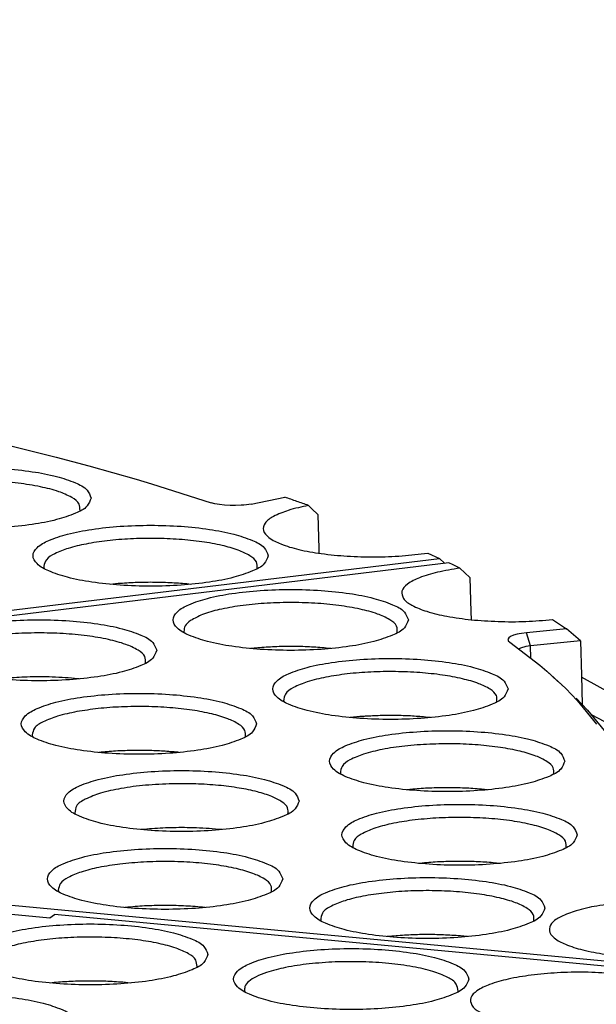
# Model space of a CAD drawing. Header units: inches. Extents: x -399 to 442, y -299 to 295.
# Tile 51 of 138: x -87 to -74, y 186 to 208. Entities that reach past the tile are written whole.
import ezdxf

# ---------------------------------------------------------------- set-up
doc = ezdxf.new("R2010")
doc.units = ezdxf.units.IN
doc.layers.add('1', color=7, linetype='Continuous')
doc.dimstyles.get("Standard").update_dxf_attribs({"dimtxt": 0.18, "dimasz": 0.18, "dimexe": 0.18, "dimexo": 0.0625, "dimgap": 0.09, "dimtad": 0, "dimtih": 1, "dimtoh": 1, "dimdec": 4, "dimzin": 0, "dimdsep": 46, "dimtxsty": 'Standard', "dimcen": 0.09, "dimadec": 0, "dimazin": 0, "dimtfac": 1, "dimtdec": 4, "dimtofl": 0, "dimtmove": 0, "dimatfit": 3, "dimfxl": 1, "dimtolj": 1, "dimtzin": 0, "dimarcsym": 0})

# ---------------------------------------------------------------- blocks, each defined once
blk = doc.blocks.new('N2390-20301_8__104', base_point=(-140.548, 234.274))
at = {"color": 7, "linetype": 'Continuous'}
for p, q in [((-109.87, 248.628), (-107.974, 248.155)), ((-107.974, 248.155), (-107.059, 247.91)), ((-107.059, 247.91), (-105.729, 247.533)), ((-105.729, 247.533), (-105.298, 247.404)), ((-105.298, 247.404), (-103.629, 246.876)), ((-103.522, 246.847), (-103.629, 246.876)), ((-103.46, 246.834), (-103.522, 246.847)), ((-103.394, 246.823), (-103.46, 246.834)), ((-103.25, 246.806), (-103.394, 246.823)), ((-103.096, 246.797), (-103.25, 246.806)), ((-102.939, 246.796), (-103.096, 246.797)), ((-102.784, 246.803), (-102.939, 246.796)), ((-102.709, 246.809), (-102.784, 246.803)), ((-102.636, 246.818), (-102.709, 246.809)), ((-102.504, 246.839), (-102.636, 246.818)), ((-102.504, 246.839), (-101.556, 247.027)), ((-100.8, 246.705), (-100.895, 246.797)), ((-107.308, 246.643), (-107.305, 246.649)), ((-100.636, 246.549), (-100.8, 246.705)), ((-100.636, 246.549), (-100.61, 245.582)), ((-100.61, 245.582), (-100.607, 245.46)), ((-97.552, 245.463), (-97.225, 245.314)), ((-121.136, 242.428), (-97.225, 245.314)), ((-97.225, 245.314), (-97.085, 245.185)), ((-97.085, 245.185), (-97.074, 245.175)), ((-108.315, 245.037), (-108.311, 245.026)), ((-102.338, 245.025), (-102.334, 245.036)), ((-106.233, 244.607), (-106.457, 244.586)), ((-104.199, 244.586), (-104.31, 244.598))]:
    blk.add_line(p, q, dxfattribs=at)
for points, knots in [([(-106.994, 247.005), (-107.025, 247.084), (-107.105, 247.288), (-107.492, 247.463), (-108, 247.635), (-108.678, 247.76), (-109.457, 247.841), (-110.294, 247.868), (-111.131, 247.841), (-111.911, 247.76), (-112.584, 247.635), (-113.106, 247.463), (-113.461, 247.288), (-113.646, 247.005), (-113.461, 246.722), (-113.106, 246.547), (-112.584, 246.375), (-111.911, 246.251), (-111.131, 246.169), (-110.294, 246.142), (-109.457, 246.169), (-108.678, 246.251), (-108, 246.375), (-107.492, 246.547), (-107.105, 246.722), (-107.025, 246.926), (-106.994, 247.005)], [0, 0, 0, 0, 0.248013, 0.63675, 1.190211, 1.887011, 2.687469, 3.542067, 4.396665, 5.197123, 5.893923, 6.447384, 6.83612, 7.084134, 7.332147, 7.720883, 8.274345, 8.971144, 9.771602, 10.626201, 11.480799, 12.281257, 12.978057, 13.531518, 13.920254, 14.168267, 14.168267, 14.168267, 14.168267]), ([(-107.305, 246.649), (-107.306, 246.716), (-107.308, 246.878), (-107.577, 247.055), (-107.935, 247.208), (-108.447, 247.336), (-109.058, 247.431), (-109.744, 247.486), (-110.462, 247.5), (-110.945, 247.471), (-111.185, 247.457)], [0, 0, 0, 0, 0.191352, 0.464361, 0.867114, 1.395355, 2.025892, 2.725868, 3.456967, 4.178582, 4.178582, 4.178582, 4.178582]), ([(-100.895, 246.797), (-101.086, 246.757), (-101.424, 246.687), (-101.836, 246.522), (-102.121, 246.35), (-102.198, 246.072), (-101.976, 245.853), (-101.634, 245.692), (-101.133, 245.545), (-100.509, 245.437), (-99.796, 245.369), (-99.039, 245.349), (-98.284, 245.373), (-97.791, 245.434), (-97.552, 245.463)], [0, 0, 0, 0, 0.583155, 1.032037, 1.337272, 1.542941, 1.791266, 2.173889, 2.698507, 3.343313, 4.073211, 4.84572, 5.614974, 6.335361, 6.335361, 6.335361, 6.335361]), ([(-100.895, 246.797), (-101.004, 246.836), (-101.224, 246.914), (-101.445, 246.989), (-101.556, 247.027)], [0, 0, 0, 0, 0.3479994, 0.6997725, 0.6997725, 0.6997725, 0.6997725]), ([(-102.025, 245.388), (-102.056, 245.467), (-102.135, 245.671), (-102.523, 245.846), (-103.03, 246.018), (-103.709, 246.143), (-104.487, 246.224), (-105.325, 246.252), (-106.161, 246.224), (-106.942, 246.143), (-107.615, 246.018), (-108.137, 245.846), (-108.491, 245.671), (-108.676, 245.388), (-108.491, 245.106), (-108.137, 244.93), (-107.615, 244.759), (-106.942, 244.634), (-106.161, 244.552), (-105.325, 244.525), (-104.487, 244.552), (-103.709, 244.634), (-103.03, 244.759), (-102.523, 244.93), (-102.135, 245.106), (-102.056, 245.309), (-102.025, 245.388)], [0, 0, 0, 0, 0.248013, 0.63675, 1.190211, 1.887011, 2.687469, 3.542067, 4.396665, 5.197123, 5.893923, 6.447384, 6.83612, 7.084134, 7.332147, 7.720883, 8.274345, 8.971144, 9.771602, 10.626201, 11.480799, 12.281257, 12.978057, 13.531518, 13.920254, 14.168267, 14.168267, 14.168267, 14.168267]), ([(-102.334, 245.036), (-102.335, 245.099), (-102.336, 245.249), (-102.573, 245.419), (-102.894, 245.565), (-103.353, 245.692), (-103.906, 245.79), (-104.534, 245.854), (-105.203, 245.881), (-105.879, 245.868), (-106.526, 245.817), (-107.109, 245.73), (-107.605, 245.615), (-107.973, 245.47), (-108.249, 245.319), (-108.303, 245.163), (-108.325, 245.1)], [0, 0, 0, 0, 0.179671, 0.428835, 0.791461, 1.266965, 1.838143, 2.479322, 3.159815, 3.846348, 4.50526, 5.104681, 5.616837, 6.020958, 6.308889, 6.503266, 6.503266, 6.503266, 6.503266]), ([(-108.325, 245.1), (-108.324, 245.09), (-108.323, 245.068), (-108.318, 245.047), (-108.315, 245.037)], [0, 0, 0, 0, 0.03175582, 0.06419571, 0.06419571, 0.06419571, 0.06419571]), ([(-104.31, 244.598), (-104.467, 244.61), (-104.786, 244.635), (-105.269, 244.646), (-105.753, 244.64), (-106.075, 244.618), (-106.233, 244.607)], [0, 0, 0, 0, 0.473339, 0.960107, 1.448257, 1.925698, 1.925698, 1.925698, 1.925698])]:
    blk.add_open_spline(points, degree=3, knots=knots, dxfattribs=at)
blk = doc.blocks.new('N2390-20301_2__110', base_point=(-130.625, 216.857))
at = {"color": 7, "linetype": 'Continuous'}
for p, q in [((-111.115, 235.514), (-108.155, 235.235)), ((-108.155, 235.235), (-108.018, 235.332)), ((-92.19, 233.841), (-108.018, 235.332)), ((-104.031, 233.849), (-104.022, 233.873)), ((-108.03, 233.421), (-108.146, 233.409)), ((-105.886, 233.41), (-106.106, 233.43)), ((-102.686, 233.171), (-102.681, 233.16)), ((-96.71, 233.16), (-96.701, 233.183))]:
    blk.add_line(p, q, dxfattribs=at)
for points, knots in [([(-103.716, 234.212), (-103.747, 234.291), (-103.827, 234.494), (-104.215, 234.67), (-104.722, 234.841), (-105.401, 234.966), (-106.179, 235.048), (-107.016, 235.075), (-107.853, 235.048), (-108.633, 234.966), (-109.306, 234.841), (-109.828, 234.67), (-110.183, 234.494), (-110.368, 234.212), (-110.183, 233.929), (-109.828, 233.753), (-109.306, 233.582), (-108.633, 233.457), (-107.853, 233.376), (-107.016, 233.348), (-106.179, 233.376), (-105.401, 233.457), (-104.722, 233.582), (-104.215, 233.753), (-103.827, 233.929), (-103.747, 234.132), (-103.716, 234.212)], [0, 0, 0, 0, 0.248013, 0.63675, 1.190211, 1.887011, 2.687469, 3.542067, 4.396665, 5.197123, 5.893923, 6.447384, 6.83612, 7.084134, 7.332147, 7.720883, 8.274345, 8.971144, 9.771602, 10.626201, 11.480799, 12.281257, 12.978057, 13.531518, 13.920254, 14.168267, 14.168267, 14.168267, 14.168267]), ([(-104.022, 233.873), (-104.028, 233.937), (-104.041, 234.093), (-104.297, 234.26), (-104.64, 234.408), (-105.124, 234.533), (-105.702, 234.628), (-106.353, 234.686), (-107.04, 234.705), (-107.725, 234.683), (-108.372, 234.622), (-108.944, 234.525), (-109.42, 234.399), (-109.755, 234.25), (-110.002, 234.078), (-110.005, 233.924), (-110.007, 233.86)], [0, 0, 0, 0, 0.185367, 0.450415, 0.834879, 1.335158, 1.931404, 2.595296, 3.293571, 3.99063, 4.650955, 5.24153, 5.73448, 6.110716, 6.368335, 6.551888, 6.551888, 6.551888, 6.551888]), ([(-96.395, 233.522), (-96.426, 233.601), (-96.506, 233.805), (-96.894, 233.98), (-97.401, 234.152), (-98.079, 234.276), (-98.858, 234.358), (-99.695, 234.385), (-100.532, 234.358), (-101.312, 234.276), (-101.985, 234.152), (-102.507, 233.98), (-102.862, 233.805), (-103.047, 233.522), (-102.862, 233.239), (-102.507, 233.064), (-101.985, 232.892), (-101.312, 232.768), (-100.532, 232.686), (-99.695, 232.659), (-98.858, 232.686), (-98.079, 232.768), (-97.401, 232.892), (-96.894, 233.064), (-96.506, 233.239), (-96.426, 233.443), (-96.395, 233.522)], [0, 0, 0, 0, 0.248013, 0.63675, 1.190211, 1.887011, 2.687469, 3.542067, 4.396665, 5.197123, 5.893923, 6.447384, 6.83612, 7.084134, 7.332147, 7.720883, 8.274345, 8.971144, 9.771602, 10.626201, 11.480799, 12.281257, 12.978057, 13.531518, 13.920254, 14.168267, 14.168267, 14.168267, 14.168267]), ([(-96.701, 233.183), (-96.71, 233.253), (-96.732, 233.428), (-97.037, 233.601), (-97.438, 233.758), (-98, 233.882), (-98.66, 233.97), (-99.389, 234.013), (-100.137, 234.009), (-100.856, 233.955), (-101.504, 233.867), (-101.896, 233.756), (-102.074, 233.705)], [0, 0, 0, 0, 0.203012, 0.507007, 0.953241, 1.53133, 2.211939, 2.95585, 3.718585, 4.454175, 5.118808, 5.674675, 5.674675, 5.674675, 5.674675]), ([(-102.074, 233.705), (-102.174, 233.669), (-102.351, 233.604), (-102.557, 233.477), (-102.697, 233.33), (-102.689, 233.22), (-102.686, 233.171)], [0, 0, 0, 0, 0.3174002, 0.5603747, 0.736382, 0.8788949, 0.8788949, 0.8788949, 0.8788949]), ([(-92.377, 233.678), (-92.632, 233.693), (-93.145, 233.723), (-93.904, 233.705), (-94.625, 233.642), (-95.259, 233.537), (-95.776, 233.395), (-96.133, 233.233), (-96.374, 233.028), (-96.332, 232.745), (-96.058, 232.564), (-95.664, 232.401), (-95.114, 232.268), (-94.702, 232.214), (-94.478, 232.185)], [0, 0, 0, 0, 0.766188, 1.540556, 2.277091, 2.932777, 3.47151, 3.869633, 4.130049, 4.332429, 4.62341, 5.056969, 5.62699, 6.306045, 6.306045, 6.306045, 6.306045]), ([(-106.106, 233.43), (-106.265, 233.441), (-106.586, 233.463), (-107.07, 233.47), (-107.553, 233.459), (-107.872, 233.434), (-108.03, 233.421)], [0, 0, 0, 0, 0.477391, 0.965524, 1.45231, 1.925699, 1.925699, 1.925699, 1.925699]), ([(-107.369, 232.241), (-107.4, 232.32), (-107.479, 232.523), (-107.867, 232.699), (-108.374, 232.87), (-109.053, 232.995), (-109.832, 233.077), (-110.669, 233.104), (-111.506, 233.077), (-112.286, 232.995), (-112.959, 232.87), (-113.481, 232.699), (-113.835, 232.523), (-114.021, 232.241), (-113.835, 231.958), (-113.481, 231.783), (-112.959, 231.611), (-112.286, 231.486), (-111.506, 231.405), (-110.669, 231.377), (-109.832, 231.405), (-109.053, 231.486), (-108.374, 231.611), (-107.867, 231.783), (-107.479, 231.958), (-107.4, 232.162), (-107.369, 232.241)], [0, 0, 0, 0, 0.248013, 0.63675, 1.190211, 1.887011, 2.687469, 3.542067, 4.396665, 5.197123, 5.893923, 6.447384, 6.83612, 7.084134, 7.332147, 7.720883, 8.274345, 8.971144, 9.771602, 10.626201, 11.480799, 12.281257, 12.978057, 13.531518, 13.920254, 14.168267, 14.168267, 14.168267, 14.168267])]:
    blk.add_open_spline(points, degree=3, knots=knots, dxfattribs=at)
blk = doc.blocks.new('N2390-20303_adapter_plate__114', base_point=(-226.735, 208.538))
at = {"color": 7, "linetype": 'Continuous'}
blk.add_line((-87.797, 238.967), (-93.239, 241.988), dxfattribs=at)
blk = doc.blocks.new('N2390-20303__115', base_point=(-226.735, 208.538))
blk.add_blockref('N2390-20303_adapter_plate__114', (-226.735, 208.538))
blk = doc.blocks.new('N2390-20301__116', base_point=(-123.719, 226.295))
at = {"color": 7, "linetype": 'Continuous'}
for p, q in [((-96.958, 245.189), (-112.224, 243.347)), ((-96.367, 244.782), (-96.646, 245.04)), ((-96.367, 244.782), (-96.342, 243.814)), ((-96.342, 243.814), (-96.337, 243.597)), ((-94.05, 243.599), (-93.657, 243.339)), ((-104.39, 243.262), (-104.379, 243.226)), ((-95.043, 243.189), (-95.148, 243.158)), ((-94.983, 243.202), (-95.043, 243.189)), ((-94.917, 243.213), (-94.983, 243.202)), ((-94.776, 243.231), (-94.917, 243.213)), ((-93.657, 243.339), (-94.776, 243.231)), ((-93.263, 243.003), (-93.657, 243.339)), ((-95.279, 243.085), (-95.3, 243.044)), ((-95.3, 243.044), (-95.299, 243.024)), ((-95.299, 243.024), (-95.291, 243.003)), ((-95.291, 243.003), (-95.251, 242.964)), ((-95.228, 243.123), (-95.279, 243.085)), ((-95.251, 242.964), (-94.406, 242.318)), ((-95.148, 243.158), (-95.228, 243.123)), ((-93.263, 243.003), (-94.669, 242.867)), ((-93.263, 243.003), (-93.24, 242.035)), ((-102.32, 242.807), (-102.521, 242.788)), ((-100.266, 242.788), (-100.396, 242.801)), ((-94.982, 242.775), (-94.988, 242.763)), ((-94.949, 242.8), (-94.982, 242.775)), ((-94.798, 242.849), (-94.949, 242.8)), ((-94.669, 242.867), (-94.798, 242.849)), ((-94.406, 242.318), (-94.213, 242.156)), ((-94.213, 242.156), (-93.906, 241.873)), ((-94.213, 242.156), (-93.68, 241.664)), ((-107.327, 241.935), (-107.457, 241.949)), ((-93.783, 241.761), (-93.921, 241.888)), ((-93.906, 241.873), (-93.901, 241.867)), ((-93.24, 242.035), (-93.222, 241.223)), ((-93.799, 241.773), (-93.783, 241.761)), ((-93.68, 241.664), (-93.363, 241.333)), ((-101.593, 241.322), (-101.583, 241.291)), ((-93.385, 241.394), (-93.066, 241.061)), ((-93.363, 241.333), (-92.819, 240.666)), ((-93.066, 241.061), (-92.519, 240.391)), ((-99.542, 240.87), (-99.725, 240.853)), ((-97.47, 240.852), (-97.618, 240.867)), ((-92.968, 240.942), (-92.215, 240.544)), ((-108.652, 240.364), (-108.639, 240.312)), ((-106.716, 239.881), (-106.779, 239.874)), ((-104.524, 239.873), (-104.562, 239.878)), ((-100.001, 239.293), (-99.992, 239.266)), ((-97.968, 238.844), (-98.133, 238.828)), ((-95.878, 238.828), (-96.044, 238.844)), ((-107.453, 238.172), (-107.445, 238.148)), ((-105.429, 237.725), (-105.586, 237.71)), ((-103.331, 237.71), (-103.505, 237.727)), ((-99.651, 237.224), (-99.644, 237.202)), ((-97.637, 236.779), (-97.784, 236.764)), ((-95.53, 236.764), (-95.713, 236.782)), ((-116.83, 236.314), (-92.037, 233.978)), ((-107.918, 236.015), (-107.904, 235.965)), ((-106.026, 235.53), (-106.048, 235.527)), ((-103.792, 235.527), (-103.872, 235.536)), ((-100.554, 235.166), (-100.548, 235.15)), ((-98.558, 234.724), (-98.688, 234.711)), ((-96.433, 234.711), (-96.634, 234.73))]:
    blk.add_line(p, q, dxfattribs=at)
at = {"color": 1, "linetype": 'Continuous'}
for p, q in [((-94.669, 242.867), (-94.776, 243.231)), ((-94.661, 242.514), (-94.669, 242.867))]:
    blk.add_line(p, q, dxfattribs=at)
at = {"color": 7, "linetype": 'Continuous'}
for points, knots in [([(-96.646, 245.04), (-96.698, 245.065), (-96.801, 245.115), (-96.905, 245.164), (-96.958, 245.189)], [0, 0, 0, 0, 0.1719313, 0.3452407, 0.3452407, 0.3452407, 0.3452407]), ([(-96.646, 245.04), (-96.858, 245.006), (-97.244, 244.946), (-97.746, 244.797), (-98.089, 244.637), (-98.312, 244.418), (-98.236, 244.14), (-97.952, 243.967), (-97.541, 243.805), (-96.979, 243.677), (-96.31, 243.585), (-95.571, 243.539), (-94.809, 243.536), (-94.301, 243.578), (-94.05, 243.599)], [0, 0, 0, 0, 0.645379, 1.170736, 1.554162, 1.803091, 2.008542, 2.313027, 2.761119, 3.343601, 4.031659, 4.786314, 5.563102, 6.315824, 6.315824, 6.315824, 6.315824]), ([(-98.094, 243.59), (-98.125, 243.669), (-98.204, 243.872), (-98.592, 244.048), (-99.099, 244.22), (-99.778, 244.344), (-100.556, 244.426), (-101.394, 244.453), (-102.23, 244.426), (-103.011, 244.344), (-103.684, 244.22), (-104.206, 244.048), (-104.56, 243.872), (-104.746, 243.59), (-104.56, 243.307), (-104.206, 243.132), (-103.684, 242.96), (-103.011, 242.835), (-102.23, 242.754), (-101.394, 242.726), (-100.556, 242.754), (-99.778, 242.835), (-99.099, 242.96), (-98.592, 243.132), (-98.204, 243.307), (-98.125, 243.511), (-98.094, 243.59)], [0, 0, 0, 0, 0.248013, 0.63675, 1.190211, 1.887011, 2.687469, 3.542067, 4.396665, 5.197123, 5.893923, 6.447384, 6.83612, 7.084134, 7.332147, 7.720883, 8.274345, 8.971144, 9.771602, 10.626201, 11.480799, 12.281257, 12.978057, 13.531518, 13.920254, 14.168267, 14.168267, 14.168267, 14.168267]), ([(-98.407, 243.227), (-98.405, 243.293), (-98.4, 243.449), (-98.652, 243.627), (-98.992, 243.778), (-99.48, 243.907), (-100.067, 244.004), (-100.731, 244.065), (-101.432, 244.084), (-102.131, 244.06), (-102.789, 243.996), (-103.366, 243.892), (-103.84, 243.769), (-104.093, 243.632), (-104.202, 243.573)], [0, 0, 0, 0, 0.186528, 0.446391, 0.829717, 1.334809, 1.941175, 2.61885, 3.33241, 4.043885, 4.715451, 5.312127, 5.804749, 6.17423, 6.17423, 6.17423, 6.17423]), ([(-105.155, 242.738), (-105.186, 242.817), (-105.265, 243.02), (-105.653, 243.196), (-106.16, 243.367), (-106.839, 243.492), (-107.617, 243.574), (-108.455, 243.601), (-109.291, 243.574), (-110.072, 243.492), (-110.745, 243.367), (-111.267, 243.196), (-111.621, 243.02), (-111.807, 242.738), (-111.621, 242.455), (-111.267, 242.279), (-110.745, 242.108), (-110.072, 241.983), (-109.291, 241.902), (-108.455, 241.874), (-107.617, 241.902), (-106.839, 241.983), (-106.16, 242.108), (-105.653, 242.279), (-105.265, 242.455), (-105.186, 242.658), (-105.155, 242.738)], [0, 0, 0, 0, 0.248013, 0.63675, 1.190211, 1.887011, 2.687469, 3.542067, 4.396665, 5.197123, 5.893923, 6.447384, 6.83612, 7.084134, 7.332147, 7.720883, 8.274345, 8.971144, 9.771602, 10.626201, 11.480799, 12.281257, 12.978057, 13.531518, 13.920254, 14.168267, 14.168267, 14.168267, 14.168267]), ([(-104.202, 243.573), (-104.265, 243.528), (-104.373, 243.449), (-104.385, 243.318), (-104.39, 243.262)], [0, 0, 0, 0, 0.2180572, 0.3792723, 0.3792723, 0.3792723, 0.3792723]), ([(-105.468, 242.375), (-105.466, 242.44), (-105.461, 242.597), (-105.713, 242.775), (-106.053, 242.926), (-106.541, 243.055), (-107.128, 243.152), (-107.792, 243.213), (-108.493, 243.232), (-109.192, 243.208), (-109.85, 243.144), (-110.427, 243.04), (-110.901, 242.917), (-111.154, 242.78), (-111.263, 242.721)], [0, 0, 0, 0, 0.186528, 0.446391, 0.829717, 1.334809, 1.941174, 2.618849, 3.332408, 4.043883, 4.715449, 5.312125, 5.804747, 6.174228, 6.174228, 6.174228, 6.174228]), ([(-100.396, 242.801), (-100.554, 242.813), (-100.873, 242.838), (-101.356, 242.848), (-101.841, 242.841), (-102.161, 242.818), (-102.32, 242.807)], [0, 0, 0, 0, 0.474057, 0.961097, 1.449065, 1.925874, 1.925874, 1.925874, 1.925874]), ([(-95.298, 241.655), (-95.329, 241.734), (-95.409, 241.937), (-95.796, 242.113), (-96.304, 242.284), (-96.982, 242.409), (-97.761, 242.491), (-98.598, 242.518), (-99.435, 242.491), (-100.215, 242.409), (-100.888, 242.284), (-101.41, 242.113), (-101.765, 241.937), (-101.95, 241.655), (-101.765, 241.372), (-101.41, 241.196), (-100.888, 241.025), (-100.215, 240.9), (-99.435, 240.818), (-98.598, 240.791), (-97.761, 240.818), (-96.982, 240.9), (-96.304, 241.025), (-95.796, 241.196), (-95.409, 241.372), (-95.329, 241.575), (-95.298, 241.655)], [0, 0, 0, 0, 0.248013, 0.63675, 1.190211, 1.887011, 2.687469, 3.542067, 4.396665, 5.197123, 5.893923, 6.447384, 6.83612, 7.084134, 7.332147, 7.720883, 8.274345, 8.971144, 9.771602, 10.626201, 11.480799, 12.281257, 12.978057, 13.531518, 13.920254, 14.168267, 14.168267, 14.168267, 14.168267]), ([(-95.611, 241.292), (-95.608, 241.355), (-95.601, 241.503), (-95.833, 241.678), (-96.15, 241.825), (-96.605, 241.954), (-97.158, 242.054), (-97.788, 242.119), (-98.459, 242.147), (-99.138, 242.135), (-99.79, 242.087), (-100.206, 242.018), (-100.405, 241.985)], [0, 0, 0, 0, 0.179639, 0.424516, 0.783229, 1.25649, 1.827338, 2.469955, 3.153305, 3.843637, 4.50675, 5.110224, 5.110224, 5.110224, 5.110224]), ([(-108.173, 241.99), (-108.376, 241.992), (-108.78, 241.997), (-109.182, 241.969), (-109.381, 241.955)], [0, 0, 0, 0, 0.610918, 1.209111, 1.209111, 1.209111, 1.209111]), ([(-107.457, 241.949), (-107.575, 241.958), (-107.813, 241.978), (-108.052, 241.986), (-108.173, 241.99)], [0, 0, 0, 0, 0.3538768, 0.7167334, 0.7167334, 0.7167334, 0.7167334]), ([(-100.405, 241.985), (-100.583, 241.946), (-100.899, 241.877), (-101.276, 241.723), (-101.561, 241.556), (-101.584, 241.389), (-101.593, 241.322)], [0, 0, 0, 0, 0.542761, 0.962221, 1.250718, 1.446244, 1.446244, 1.446244, 1.446244]), ([(-102.353, 240.676), (-102.384, 240.755), (-102.463, 240.958), (-102.851, 241.134), (-103.358, 241.305), (-104.037, 241.43), (-104.816, 241.512), (-105.653, 241.539), (-106.489, 241.512), (-107.27, 241.43), (-107.943, 241.305), (-108.465, 241.134), (-108.819, 240.958), (-109.005, 240.676), (-108.819, 240.393), (-108.465, 240.217), (-107.943, 240.046), (-107.27, 239.921), (-106.489, 239.84), (-105.653, 239.812), (-104.816, 239.84), (-104.037, 239.921), (-103.358, 240.046), (-102.851, 240.217), (-102.463, 240.393), (-102.384, 240.596), (-102.353, 240.676)], [0, 0, 0, 0, 0.248013, 0.63675, 1.190211, 1.887011, 2.687469, 3.542067, 4.396665, 5.197123, 5.893923, 6.447384, 6.83612, 7.084134, 7.332147, 7.720883, 8.274345, 8.971144, 9.771602, 10.626201, 11.480799, 12.281257, 12.978057, 13.531518, 13.920254, 14.168267, 14.168267, 14.168267, 14.168267]), ([(-107.396, 241.018), (-107.578, 240.98), (-107.903, 240.914), (-108.296, 240.761), (-108.593, 240.6), (-108.635, 240.431), (-108.652, 240.364)], [0, 0, 0, 0, 0.55483, 0.988434, 1.290557, 1.491472, 1.491472, 1.491472, 1.491472]), ([(-102.666, 240.313), (-102.663, 240.375), (-102.655, 240.521), (-102.881, 240.695), (-103.191, 240.841), (-103.636, 240.969), (-104.178, 241.069), (-104.797, 241.137), (-105.459, 241.167), (-106.132, 241.158), (-106.78, 241.115), (-107.197, 241.049), (-107.396, 241.018)], [0, 0, 0, 0, 0.17752, 0.41787, 0.769125, 1.23268, 1.792594, 2.42426, 3.097932, 3.781122, 4.44074, 5.0452, 5.0452, 5.0452, 5.0452]), ([(-99.307, 240.888), (-99.346, 240.885), (-99.424, 240.88), (-99.503, 240.874), (-99.542, 240.87)], [0, 0, 0, 0, 0.1185937, 0.2359067, 0.2359067, 0.2359067, 0.2359067]), ([(-97.618, 240.867), (-97.756, 240.878), (-98.035, 240.9), (-98.457, 240.911), (-98.883, 240.91), (-99.166, 240.895), (-99.307, 240.888)], [0, 0, 0, 0, 0.414488, 0.839719, 1.267635, 1.690112, 1.690112, 1.690112, 1.690112]), ([(-93.706, 239.63), (-93.737, 239.709), (-93.817, 239.913), (-94.205, 240.088), (-94.712, 240.26), (-95.391, 240.384), (-96.169, 240.466), (-97.007, 240.493), (-97.843, 240.466), (-98.624, 240.384), (-99.297, 240.26), (-99.819, 240.088), (-100.173, 239.913), (-100.358, 239.63), (-100.173, 239.347), (-99.819, 239.172), (-99.297, 239), (-98.624, 238.875), (-97.843, 238.794), (-97.007, 238.767), (-96.169, 238.794), (-95.391, 238.875), (-94.712, 239), (-94.205, 239.172), (-93.817, 239.347), (-93.737, 239.551), (-93.706, 239.63)], [0, 0, 0, 0, 0.248013, 0.63675, 1.190211, 1.887011, 2.687469, 3.542067, 4.396665, 5.197123, 5.893923, 6.447384, 6.83612, 7.084134, 7.332147, 7.720883, 8.274345, 8.971144, 9.771602, 10.626201, 11.480799, 12.281257, 12.978057, 13.531518, 13.920254, 14.168267, 14.168267, 14.168267, 14.168267]), ([(-106.246, 239.916), (-106.326, 239.911), (-106.482, 239.902), (-106.639, 239.888), (-106.716, 239.881)], [0, 0, 0, 0, 0.2381918, 0.4712365, 0.4712365, 0.4712365, 0.4712365]), ([(-104.562, 239.878), (-104.698, 239.89), (-104.975, 239.914), (-105.395, 239.93), (-105.821, 239.933), (-106.105, 239.921), (-106.246, 239.916)], [0, 0, 0, 0, 0.410155, 0.833231, 1.261223, 1.686005, 1.686005, 1.686005, 1.686005]), ([(-97.493, 240.106), (-97.728, 240.092), (-98.176, 240.065), (-98.796, 239.972), (-99.319, 239.848), (-99.692, 239.695), (-99.974, 239.526), (-99.993, 239.36), (-100.001, 239.293)], [0, 0, 0, 0, 0.704957, 1.344184, 1.884109, 2.300281, 2.585681, 2.780195, 2.780195, 2.780195, 2.780195]), ([(-94.02, 239.267), (-94.016, 239.329), (-94.009, 239.476), (-94.234, 239.649), (-94.544, 239.795), (-94.99, 239.924), (-95.532, 240.024), (-96.151, 240.091), (-96.813, 240.123), (-97.265, 240.112), (-97.493, 240.106)], [0, 0, 0, 0, 0.17752, 0.417873, 0.769131, 1.232689, 1.792605, 2.424271, 3.097943, 3.781133, 3.781133, 3.781133, 3.781133]), ([(-101.159, 238.512), (-101.19, 238.591), (-101.27, 238.794), (-101.658, 238.97), (-102.165, 239.141), (-102.843, 239.266), (-103.622, 239.348), (-104.459, 239.375), (-105.296, 239.348), (-106.076, 239.266), (-106.749, 239.141), (-107.271, 238.97), (-107.626, 238.794), (-107.811, 238.512), (-107.626, 238.229), (-107.271, 238.053), (-106.749, 237.882), (-106.076, 237.757), (-105.296, 237.676), (-104.459, 237.648), (-103.622, 237.676), (-102.843, 237.757), (-102.165, 237.882), (-101.658, 238.053), (-101.27, 238.229), (-101.19, 238.432), (-101.159, 238.512)], [0, 0, 0, 0, 0.248013, 0.63675, 1.190211, 1.887011, 2.687469, 3.542067, 4.396665, 5.197123, 5.893923, 6.447384, 6.83612, 7.084134, 7.332147, 7.720883, 8.274345, 8.971144, 9.771602, 10.626201, 11.480799, 12.281257, 12.978057, 13.531518, 13.920254, 14.168267, 14.168267, 14.168267, 14.168267]), ([(-104.712, 238.996), (-104.964, 238.985), (-105.448, 238.966), (-106.122, 238.877), (-106.697, 238.753), (-107.107, 238.596), (-107.421, 238.422), (-107.444, 238.243), (-107.453, 238.172)], [0, 0, 0, 0, 0.75666, 1.451154, 2.042253, 2.498861, 2.809338, 3.01524, 3.01524, 3.01524, 3.01524]), ([(-101.472, 238.149), (-101.468, 238.208), (-101.459, 238.346), (-101.662, 238.515), (-101.946, 238.657), (-102.356, 238.784), (-102.858, 238.886), (-103.437, 238.958), (-104.063, 238.999), (-104.494, 238.997), (-104.712, 238.996)], [0, 0, 0, 0, 0.169718, 0.393767, 0.718084, 1.146345, 1.666104, 2.256937, 2.893608, 3.548099, 3.548099, 3.548099, 3.548099]), ([(-97.006, 238.885), (-97.168, 238.884), (-97.489, 238.88), (-97.81, 238.856), (-97.968, 238.844)], [0, 0, 0, 0, 0.487547, 0.9630387, 0.9630387, 0.9630387, 0.9630387]), ([(-96.044, 238.844), (-96.202, 238.856), (-96.522, 238.88), (-96.843, 238.884), (-97.006, 238.885)], [0, 0, 0, 0, 0.4754405, 0.9629697, 0.9629697, 0.9629697, 0.9629697]), ([(-93.358, 237.566), (-93.389, 237.645), (-93.469, 237.848), (-93.857, 238.024), (-94.364, 238.195), (-95.042, 238.32), (-95.821, 238.402), (-96.658, 238.429), (-97.495, 238.402), (-98.275, 238.32), (-98.948, 238.195), (-99.47, 238.024), (-99.825, 237.848), (-100.01, 237.566), (-99.825, 237.283), (-99.47, 237.108), (-98.948, 236.936), (-98.275, 236.811), (-97.495, 236.73), (-96.658, 236.702), (-95.821, 236.73), (-95.042, 236.811), (-94.364, 236.936), (-93.857, 237.108), (-93.469, 237.283), (-93.389, 237.487), (-93.358, 237.566)], [0, 0, 0, 0, 0.248013, 0.63675, 1.190211, 1.887011, 2.687469, 3.542067, 4.396665, 5.197123, 5.893923, 6.447384, 6.83612, 7.084134, 7.332147, 7.720883, 8.274345, 8.971144, 9.771602, 10.626201, 11.480799, 12.281257, 12.978057, 13.531518, 13.920254, 14.168267, 14.168267, 14.168267, 14.168267]), ([(-93.671, 237.203), (-93.669, 237.267), (-93.663, 237.42), (-93.906, 237.597), (-94.236, 237.746), (-94.709, 237.875), (-95.281, 237.974), (-95.93, 238.036), (-96.618, 238.059), (-97.309, 238.041), (-97.964, 237.983), (-98.546, 237.888), (-99.033, 237.763), (-99.378, 237.614), (-99.635, 237.445), (-99.647, 237.289), (-99.651, 237.224)], [0, 0, 0, 0, 0.183475, 0.436645, 0.808993, 1.299926, 1.890556, 2.552798, 3.253207, 3.955707, 4.624078, 5.224445, 5.727952, 6.114373, 6.380109, 6.56612, 6.56612, 6.56612, 6.56612]), ([(-104.223, 237.765), (-104.427, 237.766), (-104.829, 237.769), (-105.231, 237.74), (-105.429, 237.725)], [0, 0, 0, 0, 0.610785, 1.207084, 1.207084, 1.207084, 1.207084]), ([(-103.505, 237.727), (-103.623, 237.736), (-103.862, 237.754), (-104.102, 237.761), (-104.223, 237.765)], [0, 0, 0, 0, 0.3552664, 0.7188887, 0.7188887, 0.7188887, 0.7188887]), ([(-101.62, 236.329), (-101.651, 236.408), (-101.73, 236.612), (-102.118, 236.787), (-102.625, 236.959), (-103.304, 237.084), (-104.082, 237.165), (-104.92, 237.192), (-105.756, 237.165), (-106.537, 237.084), (-107.21, 236.959), (-107.732, 236.787), (-108.086, 236.612), (-108.271, 236.329), (-108.086, 236.046), (-107.732, 235.871), (-107.21, 235.699), (-106.537, 235.575), (-105.756, 235.493), (-104.92, 235.466), (-104.082, 235.493), (-103.304, 235.575), (-102.625, 235.699), (-102.118, 235.871), (-101.73, 236.046), (-101.651, 236.25), (-101.62, 236.329)], [0, 0, 0, 0, 0.248013, 0.63675, 1.190211, 1.887011, 2.687469, 3.542067, 4.396665, 5.197123, 5.893923, 6.447384, 6.83612, 7.084134, 7.332147, 7.720883, 8.274345, 8.971144, 9.771602, 10.626201, 11.480799, 12.281257, 12.978057, 13.531518, 13.920254, 14.168267, 14.168267, 14.168267, 14.168267]), ([(-101.933, 235.966), (-101.93, 236.03), (-101.924, 236.181), (-102.16, 236.356), (-102.483, 236.504), (-102.947, 236.633), (-103.508, 236.732), (-104.147, 236.797), (-104.826, 236.822), (-105.511, 236.807), (-106.164, 236.753), (-106.749, 236.663), (-107.243, 236.543), (-107.601, 236.396), (-107.87, 236.237), (-107.904, 236.079), (-107.918, 236.015)], [0, 0, 0, 0, 0.181397, 0.430057, 0.794996, 1.276339, 1.856254, 2.507898, 3.199141, 3.895173, 4.560868, 5.163132, 5.673396, 6.07087, 6.349185, 6.538956, 6.538956, 6.538956, 6.538956]), ([(-96.676, 236.821), (-96.838, 236.819), (-97.159, 236.815), (-97.479, 236.791), (-97.637, 236.779)], [0, 0, 0, 0, 0.4873049, 0.9621074, 0.9621074, 0.9621074, 0.9621074]), ([(-95.713, 236.782), (-95.871, 236.793), (-96.192, 236.817), (-96.513, 236.82), (-96.676, 236.821)], [0, 0, 0, 0, 0.4761089, 0.9638583, 0.9638583, 0.9638583, 0.9638583]), ([(-94.262, 235.513), (-94.293, 235.592), (-94.373, 235.796), (-94.76, 235.971), (-95.268, 236.143), (-95.946, 236.267), (-96.725, 236.349), (-97.562, 236.376), (-98.399, 236.349), (-99.179, 236.267), (-99.852, 236.143), (-100.374, 235.971), (-100.728, 235.796), (-100.914, 235.513), (-100.728, 235.23), (-100.374, 235.055), (-99.852, 234.883), (-99.179, 234.759), (-98.399, 234.677), (-97.562, 234.65), (-96.725, 234.677), (-95.946, 234.759), (-95.268, 234.883), (-94.76, 235.055), (-94.373, 235.23), (-94.293, 235.434), (-94.262, 235.513)], [0, 0, 0, 0, 0.248013, 0.63675, 1.190211, 1.887011, 2.687469, 3.542067, 4.396665, 5.197123, 5.893923, 6.447384, 6.83612, 7.084134, 7.332147, 7.720883, 8.274345, 8.971144, 9.771602, 10.626201, 11.480799, 12.281257, 12.978057, 13.531518, 13.920254, 14.168267, 14.168267, 14.168267, 14.168267]), ([(-94.575, 235.15), (-94.572, 235.213), (-94.565, 235.362), (-94.797, 235.537), (-95.114, 235.684), (-95.57, 235.812), (-96.123, 235.912), (-96.753, 235.978), (-97.425, 236.006), (-98.104, 235.994), (-98.755, 235.943), (-99.342, 235.854), (-99.841, 235.744), (-100.124, 235.622), (-100.248, 235.569)], [0, 0, 0, 0, 0.179694, 0.424686, 0.78359, 1.257101, 1.82823, 2.471128, 3.154725, 3.845238, 4.508437, 5.111881, 5.627283, 6.033494, 6.033494, 6.033494, 6.033494]), ([(-103.872, 235.536), (-104.049, 235.55), (-104.408, 235.579), (-104.951, 235.588), (-105.492, 235.576), (-105.85, 235.545), (-106.026, 235.53)], [0, 0, 0, 0, 0.532145, 1.080476, 1.62782, 2.157048, 2.157048, 2.157048, 2.157048]), ([(-100.248, 235.569), (-100.353, 235.515), (-100.525, 235.427), (-100.546, 235.24), (-100.554, 235.166)], [0, 0, 0, 0, 0.32333, 0.5354014, 0.5354014, 0.5354014, 0.5354014]), ([(-90.581, 235.699), (-90.839, 235.704), (-91.351, 235.716), (-92.095, 235.671), (-92.774, 235.584), (-93.348, 235.46), (-93.777, 235.299), (-94.072, 235.132), (-94.182, 234.862), (-93.98, 234.63), (-93.651, 234.469), (-93.164, 234.319), (-92.552, 234.205), (-92.101, 234.165), (-91.861, 234.144)], [0, 0, 0, 0, 0.776421, 1.535602, 2.23272, 2.828022, 3.291313, 3.610437, 3.820963, 4.05872, 4.426684, 4.937679, 5.571798, 6.294955, 6.294955, 6.294955, 6.294955]), ([(-96.634, 234.73), (-96.793, 234.741), (-97.114, 234.764), (-97.598, 234.771), (-98.081, 234.761), (-98.4, 234.736), (-98.558, 234.724)], [0, 0, 0, 0, 0.476758, 0.964708, 1.451764, 1.925871, 1.925871, 1.925871, 1.925871])]:
    blk.add_open_spline(points, degree=3, knots=knots, dxfattribs=at)
blk = doc.blocks.new('N2390-60301__120', base_point=(-230.231, 166.276))
for name, p in [('N2390-20301_8__104', (-140.548, 234.274)), ('N2390-20301__116', (-123.719, 226.295)), ('N2390-20303__115', (-226.735, 208.538)), ('N2390-20301_2__110', (-130.625, 216.857))]:
    blk.add_blockref(name, p)
blk = doc.blocks.new('N2494-90112__127', base_point=(-386.375, -319.122))
blk.add_blockref('N2390-60301__120', (-230.231, 166.276))
blk = doc.blocks.new('gen1', base_point=(-147.5, 38.75))
blk.add_blockref('N2494-90112__127', (-386.375, -319.122))
at = {"layer": '1', "color": 3, "linetype": 'Continuous', "has_arrowhead": 0}
blk.add_leader([(-220.365, 251.819), (-128.627, 293.66), (1.087, 283.282)], dimstyle='Standard', dxfattribs=at)

msp = doc.modelspace()

# ---------------------------------------------------------------- block references
at = {"xscale": 0.8, "yscale": 0.8, "zscale": 0.8}
msp.add_blockref('gen1', (-118, 31), dxfattribs=at)

doc.saveas('drawing.dxf')
